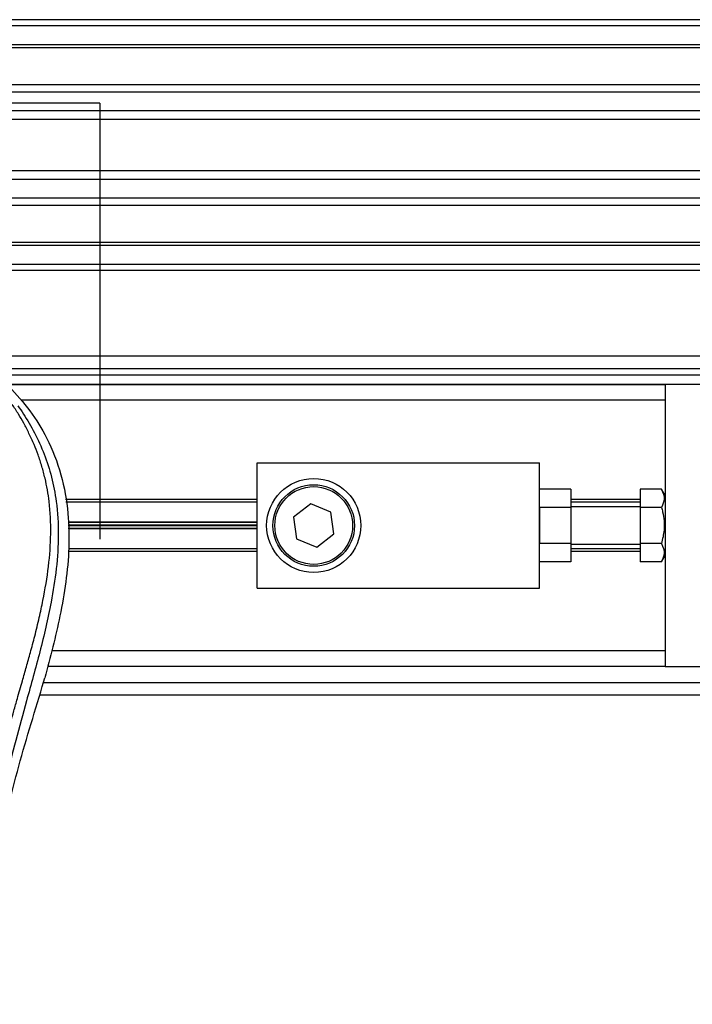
# Model space of a CAD drawing. Header units: millimetres. Extents: x 0 to 465, y 0 to 320.
# Tile 63 of 66: x 418 to 434, y 276 to 299. Entities that reach past the tile are written whole.
import ezdxf

# ---------------------------------------------------------------- set-up
doc = ezdxf.new("R2010")
doc.units = ezdxf.units.MM
doc.layers.add('CARTIGLIO', color=140, linetype='Continuous')

msp = doc.modelspace()

# ---------------------------------------------------------------- linework, layer by layer
at = {"color": 7, "linetype": 'Continuous', "lineweight": 25}
for p, q in [((460.965, 298.9814), (178.0359, 298.9814)), ((460.965, 298.8325), (178.0359, 298.8325)), ((460.965, 298.3857), (178.0359, 298.3857)), ((460.965, 298.3098), (178.0359, 298.3098)), ((460.965, 297.4327), (403.4378, 297.4327)), ((460.965, 297.2599), (403.6093, 297.2599)), ((460.965, 296.8149), (403.8676, 296.8149)), ((460.965, 296.6137), (403.9259, 296.6137)), ((460.965, 295.3927), (403.9591, 295.3927)), ((460.965, 295.1915), (403.9591, 295.1915)), ((460.965, 294.7464), (403.9591, 294.7464)), ((460.965, 294.5737), (403.9591, 294.5737)), ((460.965, 293.6966), (403.9591, 293.6966)), ((460.965, 293.6206), (403.9591, 293.6206)), ((460.965, 293.1739), (403.9591, 293.1739)), ((460.965, 293.025), (403.9591, 293.025)), ((460.965, 290.9957), (403.9591, 290.9957)), ((456.87, 290.6979), (403.9591, 290.6979)), ((403.9591, 290.549), (456.721, 290.549)), ((403.9591, 290.3256), (433.4166, 290.3256)), ((433.4166, 290.3256), (403.9591, 290.3256)), ((433.4166, 290.3256), (433.4166, 287.4573)), ((456.401, 290.3256), (433.4166, 290.3256)), ((433.4166, 289.9534), (418.1433, 289.9534)), ((423.7375, 285.4861), (423.7375, 288.4643)), ((423.7375, 288.4643), (430.4384, 288.4643)), ((430.4384, 285.4861), (430.4384, 288.4643)), ((431.183, 287.8349), (430.4384, 287.8349)), ((431.183, 287.8349), (431.183, 287.405)), ((433.3302, 287.8349), (432.821, 287.8349)), ((432.821, 287.8349), (432.821, 287.405)), ((433.4166, 287.6852), (433.3302, 287.8349)), ((423.7375, 287.5932), (419.1849, 287.5932)), ((423.7375, 287.5261), (419.1972, 287.5261)), ((425.0071, 287.4862), (424.5999, 287.1696)), ((425.4849, 287.2917), (425.0071, 287.4862)), ((432.821, 287.5932), (431.183, 287.5932)), ((432.821, 287.5261), (431.183, 287.5261)), ((425.5555, 286.7807), (425.4849, 287.2917)), ((431.183, 287.405), (430.4384, 287.405)), ((430.4384, 287.405), (430.4384, 286.5453)), ((432.821, 287.4219), (431.183, 287.4219)), ((431.183, 287.405), (431.183, 286.5453)), ((433.3302, 287.405), (432.821, 287.405)), ((432.821, 287.405), (432.821, 286.5453)), ((433.4166, 287.4573), (433.4166, 286.9752)), ((423.7375, 287.0558), (419.2506, 287.0558)), ((423.7375, 287.0453), (419.2508, 287.0453)), ((424.5999, 287.1696), (424.6704, 286.6586)), ((423.7375, 286.9857), (419.2523, 286.9857)), ((423.7375, 286.9646), (419.2528, 286.9646)), ((423.7375, 286.9051), (419.2542, 286.9051)), ((423.7375, 286.8946), (419.2545, 286.8946)), ((425.1482, 286.4642), (425.5555, 286.7807)), ((433.4166, 286.9752), (433.4166, 286.493)), ((424.6704, 286.6586), (425.1482, 286.4642)), ((431.183, 286.5453), (430.4384, 286.5453)), ((431.183, 286.5453), (431.183, 286.1154)), ((433.3302, 286.5453), (432.821, 286.5453)), ((432.821, 286.5453), (432.821, 286.1154)), ((423.7375, 286.3572), (419.2573, 286.3572)), ((423.7375, 286.4242), (419.2632, 286.4242)), ((431.183, 286.5284), (432.821, 286.5284)), ((432.821, 286.4242), (431.183, 286.4242)), ((432.821, 286.3572), (431.183, 286.3572)), ((433.4166, 286.493), (433.4166, 283.6247)), ((431.183, 286.1154), (430.4384, 286.1154)), ((433.3302, 286.1154), (432.821, 286.1154)), ((433.3302, 286.1154), (433.4166, 286.2652)), ((423.7375, 285.4861), (430.4384, 285.4861)), ((433.4166, 283.997), (418.8637, 283.997)), ((433.4166, 283.6247), (418.7609, 283.6247)), ((433.4166, 283.6247), (456.401, 283.6247)), ((418.6364, 283.1508), (418.6958, 283.3582)), ((418.6655, 283.2524), (456.87, 283.2524)), ((418.5787, 282.9546), (460.965, 282.9546))]:
    msp.add_line(p, q, dxfattribs=at)
for radius in [1.1168, 0.9679, 0.9232]:
    msp.add_circle((425.0777, 286.9752), radius, dxfattribs=at)
for points, knots in [([(417.8542, 290.2774), (418.0226, 290.0885), (418.3591, 289.7109), (418.7884, 289.011), (419.1061, 288.1893), (419.265, 287.304), (419.2803, 286.4465), (419.2046, 285.6332), (419.0232, 284.5986), (418.8248, 283.8468), (418.6958, 283.3582)], [0, 0, 0, 0, 0.1031668, 0.2062413, 0.3333882, 0.460682, 0.5714255, 0.6826443, 0.7937622, 1, 1, 1, 1]), ([(416.4796, 273.2656), (416.4903, 273.8712), (416.5118, 275.0823), (416.6992, 276.8904), (416.9577, 278.4804), (417.2494, 279.8577), (417.4606, 280.7263), (417.6086, 281.2944), (417.678, 281.5551), (417.7462, 281.8064), (417.8142, 282.0522), (417.8854, 282.3067), (417.9627, 282.5805), (418.0568, 282.9096), (418.1569, 283.2589), (418.2603, 283.6235), (418.3604, 283.9764), (418.4633, 284.3662), (418.5638, 284.7776), (418.683, 285.3282), (418.7932, 285.9907), (418.8519, 286.7787), (418.8248, 287.3865), (418.7605, 287.823), (418.703, 288.1018), (418.629, 288.3817), (418.5416, 288.6481), (418.4383, 288.9106), (418.3239, 289.1611), (418.1996, 289.4015), (418.0652, 289.6318), (417.9739, 289.7717), (417.9247, 289.847)], [0, 0, 0, 0, 0.1050162, 0.2100001, 0.3148093, 0.3841756, 0.4540228, 0.4697491, 0.4859574, 0.5007826, 0.5148922, 0.5301685, 0.5466097, 0.5642069, 0.5895177, 0.6096146, 0.6299353, 0.6531323, 0.6795668, 0.7034488, 0.7509822, 0.7962784, 0.8412589, 0.8577085, 0.8747396, 0.8922462, 0.9101144, 0.9261934, 0.9450023, 0.962977, 0.9800887, 1, 1, 1, 1]), ([(418.0573, 289.8168), (418.1018, 289.7519), (418.2365, 289.5555), (418.4586, 289.1802), (418.69, 288.6762), (418.8677, 288.126), (418.9902, 287.4837), (419.0321, 286.7529), (418.979, 285.9513), (418.8335, 285.0227), (418.5864, 283.976), (418.1937, 282.578), (417.755, 280.9396), (417.3323, 279.0472), (417.014, 277.1358), (416.811, 275.2092), (416.7878, 273.9199), (416.7763, 273.2755)], [0, 0, 0, 0, 0.0171351, 0.0518824, 0.0867922, 0.1216204, 0.1567336, 0.2033911, 0.2503509, 0.2972735, 0.3674188, 0.4376794, 0.5502464, 0.6628485, 0.7753474, 0.8877078, 1, 1, 1, 1]), ([(433.3302, 287.8349), (433.3649, 287.7581), (433.4298, 287.6145), (433.3618, 287.4715), (433.3302, 287.405)], [0, 0, 0, 0, 0.5347163, 1, 1, 1, 1]), ([(433.3302, 287.405), (433.3396, 287.3705), (433.3877, 287.1945), (433.4164, 286.8982), (433.3558, 286.6502), (433.3302, 286.5453)], [0, 0, 0, 0, 0.1234652, 0.6294359, 1, 1, 1, 1]), ([(433.3302, 286.5453), (433.3649, 286.4685), (433.4298, 286.3249), (433.3618, 286.1819), (433.3302, 286.1154)], [0, 0, 0, 0, 0.5347163, 1, 1, 1, 1]), ([(417.5325, 279.1105), (417.6967, 279.7883), (418.0255, 281.1449), (418.4327, 282.4818), (418.6364, 283.1508)], [0, 0, 0, 0, 0.49959655, 1, 1, 1, 1])]:
    msp.add_open_spline(points, degree=3, knots=knots, dxfattribs=at)
at = {"layer": 'CARTIGLIO', "linetype": 'Continuous'}
for q in [(409.6532, 296.9968), (420.0016, 286.6484)]:
    msp.add_line((420.0016, 296.9968), q, dxfattribs=at)

doc.saveas('drawing.dxf')
